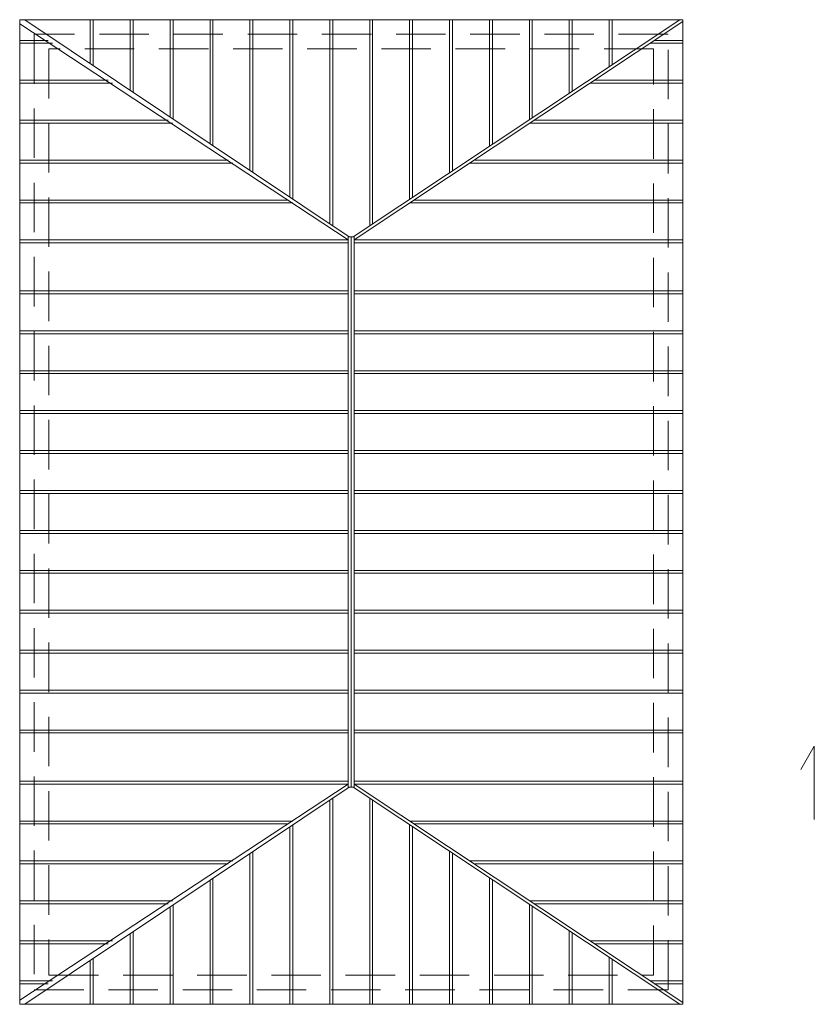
# Model space of a CAD drawing. Header units: millimetres. Extents: x 7052 to 69970, y -1719 to 15326.
# Tile 76 of 160: x 44029 to 44846, y 1940 to 2951. Entities that reach past the tile are written whole.
import ezdxf

# ---------------------------------------------------------------- set-up
doc = ezdxf.new("R2010")
doc.units = ezdxf.units.MM
doc.linetypes.add('HIDDEN', pattern=[9.525, 6.35, -3.175])
doc.layers.add('m_cienka', color=7, linetype='Continuous', lineweight=5)
doc.layers.add('m_widok', color=7, linetype='Continuous', lineweight=9)

msp = doc.modelspace()

# ---------------------------------------------------------------- linework, layer by layer
at = {"layer": 'm_cienka', "color": 0}
for p, q in [((44845.5, 2205), (44831.6, 2180.9)), ((44845.5, 2129.6), (44845.5, 2205))]:
    msp.add_line(p, q, dxfattribs=at)
at = {"layer": 'm_widok', "color": 0, "ltscale": 2}
for p, q in [((44029.3, 2946.8), (44366.8, 2724.9)), ((44367.8, 2727.8), (44034.6, 2950.9)), ((44101.8, 2906), (44101.8, 2950.9)), ((44104.8, 2903.9), (44104.8, 2950.9)), ((44142.8, 2878.5), (44142.8, 2950.9)), ((44145.8, 2876.5), (44145.8, 2950.9)), ((44183.8, 2851.1), (44183.8, 2950.9)), ((44186.8, 2849), (44186.8, 2950.9)), ((44224.8, 2823.6), (44224.8, 2950.9)), ((44227.8, 2821.6), (44227.8, 2950.9)), ((44265.8, 2796.2), (44265.8, 2950.9)), ((44268.8, 2794.2), (44268.8, 2950.9)), ((44306.8, 2768.7), (44306.8, 2950.9)), ((44309.8, 2766.7), (44309.8, 2950.9)), ((44347.8, 2741.3), (44347.8, 2950.9)), ((44350.8, 2739.3), (44350.8, 2950.9)), ((44707.5, 2950.9), (44371.8, 2727.8)), ((44710.3, 2949.1), (44372.8, 2724.9)), ((44388.8, 2739.1), (44388.8, 2950.9)), ((44391.8, 2741.1), (44391.8, 2950.9)), ((44429.8, 2766.4), (44429.8, 2950.9)), ((44432.8, 2768.4), (44432.8, 2950.9)), ((44470.8, 2793.6), (44470.8, 2950.9)), ((44473.8, 2795.6), (44473.8, 2950.9)), ((44511.8, 2820.8), (44511.8, 2950.9)), ((44514.8, 2822.8), (44514.8, 2950.9)), ((44552.8, 2848.1), (44552.8, 2950.9)), ((44555.8, 2850.1), (44555.8, 2950.9)), ((44593.8, 2875.3), (44593.8, 2950.9)), ((44596.8, 2877.3), (44596.8, 2950.9)), ((44634.8, 2902.6), (44634.8, 2950.9)), ((44637.8, 2904.6), (44637.8, 2950.9)), ((44029.3, 2929.7), (44058.5, 2929.7)), ((44029.3, 2929.7), (44058.5, 2929.7)), ((44029.3, 2926.7), (44063, 2926.7)), ((44029.3, 2926.7), (44063, 2926.7)), ((44710.3, 2926.7), (44676.6, 2926.7)), ((44710.3, 2926.7), (44676.6, 2926.7)), ((44710.3, 2929.7), (44681.1, 2929.7)), ((44710.3, 2929.7), (44681.1, 2929.7)), ((44029.3, 2888.7), (44120.2, 2888.7)), ((44029.3, 2885.7), (44124.7, 2885.7)), ((44710.3, 2885.7), (44614.8, 2885.7)), ((44710.3, 2888.7), (44619.4, 2888.7)), ((44029.3, 2847.7), (44181.9, 2847.7)), ((44029.3, 2844.7), (44186.4, 2844.7)), ((44710.3, 2844.7), (44553.1, 2844.7)), ((44710.3, 2847.7), (44557.6, 2847.7)), ((44029.3, 2806.7), (44243.6, 2806.7)), ((44029.3, 2803.7), (44248.1, 2803.7)), ((44710.3, 2803.7), (44491.4, 2803.7)), ((44710.3, 2806.7), (44495.9, 2806.7)), ((44029.3, 2765.7), (44305.3, 2765.7)), ((44029.3, 2762.7), (44309.8, 2762.7)), ((44710.3, 2762.7), (44429.7, 2762.7)), ((44710.3, 2765.7), (44434.2, 2765.7)), ((44029.3, 2724.9), (44366.8, 2724.9)), ((44029.3, 2721.9), (44366.8, 2721.9)), ((44366.8, 2727.8), (44366.8, 2163)), ((44366.8, 2727.8), (44372.8, 2727.8)), ((44369.8, 2727.8), (44369.8, 2163)), ((44372.8, 2727.8), (44372.8, 2163)), ((44710.3, 2724.9), (44372.8, 2724.9)), ((44710.3, 2721.9), (44372.8, 2721.9)), ((44029.3, 2672.5), (44366.8, 2672.5)), ((44029.3, 2669.5), (44366.8, 2669.5)), ((44710.3, 2672.5), (44372.8, 2672.5)), ((44710.3, 2669.5), (44372.8, 2669.5)), ((44029.3, 2631.5), (44366.8, 2631.5)), ((44710.3, 2631.5), (44372.8, 2631.5)), ((44029.3, 2628.5), (44366.8, 2628.5)), ((44710.3, 2628.5), (44372.8, 2628.5)), ((44029.3, 2590.5), (44366.8, 2590.5)), ((44710.3, 2590.5), (44372.8, 2590.5)), ((44029.3, 2587.5), (44366.8, 2587.5)), ((44710.3, 2587.5), (44372.8, 2587.5)), ((44029.3, 2549.5), (44366.8, 2549.5)), ((44710.3, 2549.5), (44372.8, 2549.5)), ((44029.3, 2546.5), (44366.8, 2546.5)), ((44710.3, 2546.5), (44372.8, 2546.5)), ((44029.3, 2508.5), (44366.8, 2508.5)), ((44710.3, 2508.5), (44372.8, 2508.5)), ((44029.3, 2505.5), (44366.8, 2505.5)), ((44710.3, 2505.5), (44372.8, 2505.5)), ((44029.3, 2467.5), (44366.8, 2467.5)), ((44710.3, 2467.5), (44372.8, 2467.5)), ((44029.3, 2464.5), (44366.8, 2464.5)), ((44710.3, 2464.5), (44372.8, 2464.5)), ((44029.3, 2426.5), (44366.8, 2426.5)), ((44710.3, 2426.5), (44372.8, 2426.5)), ((44029.3, 2423.5), (44366.8, 2423.5)), ((44710.3, 2423.5), (44372.8, 2423.5)), ((44029.3, 2385.5), (44366.8, 2385.5)), ((44029.3, 2382.5), (44366.8, 2382.5)), ((44710.3, 2385.5), (44372.8, 2385.5)), ((44710.3, 2382.5), (44372.8, 2382.5)), ((44029.3, 2344.5), (44366.8, 2344.5)), ((44029.3, 2341.5), (44366.8, 2341.5)), ((44710.3, 2344.5), (44372.8, 2344.5)), ((44710.3, 2341.5), (44372.8, 2341.5)), ((44029.3, 2303.5), (44366.8, 2303.5)), ((44029.3, 2300.5), (44366.8, 2300.5)), ((44710.3, 2303.5), (44372.8, 2303.5)), ((44710.3, 2300.5), (44372.8, 2300.5)), ((44029.3, 2262.5), (44366.8, 2262.5)), ((44029.3, 2259.5), (44366.8, 2259.5)), ((44710.3, 2262.5), (44372.8, 2262.5)), ((44710.3, 2259.5), (44372.8, 2259.5)), ((44029.3, 2221.5), (44366.8, 2221.5)), ((44029.3, 2218.5), (44366.8, 2218.5)), ((44710.3, 2221.5), (44372.8, 2221.5)), ((44710.3, 2218.5), (44372.8, 2218.5)), ((44029.3, 2169.1), (44366.8, 2169.1)), ((44029.3, 2166.1), (44366.8, 2166.1)), ((44029.3, 1944), (44366.8, 2165.9)), ((44710.3, 2169.1), (44372.8, 2169.1)), ((44710.3, 2166.1), (44372.8, 2166.1)), ((44710.3, 1941.7), (44372.8, 2165.9)), ((44367.8, 2163), (44034.6, 1939.9)), ((44366.8, 2163), (44372.8, 2163)), ((44707.5, 1939.9), (44371.8, 2163)), ((44347.8, 2149.6), (44347.8, 1939.9)), ((44350.8, 2151.6), (44350.8, 1939.9)), ((44388.8, 2151.7), (44388.8, 1939.9)), ((44391.8, 2149.7), (44391.8, 1939.9)), ((44029.3, 2128.1), (44309.8, 2128.1)), ((44029.3, 2125.1), (44305.3, 2125.1)), ((44309.8, 2124.1), (44309.8, 1939.9)), ((44710.3, 2128.1), (44429.7, 2128.1)), ((44429.8, 2124.5), (44429.8, 1939.9)), ((44710.3, 2125.1), (44434.2, 2125.1)), ((44306.8, 2122.1), (44306.8, 1939.9)), ((44432.8, 2122.5), (44432.8, 1939.9)), ((44265.8, 2094.7), (44265.8, 1939.9)), ((44268.8, 2096.7), (44268.8, 1939.9)), ((44470.8, 2097.2), (44470.8, 1939.9)), ((44473.8, 2095.2), (44473.8, 1939.9)), ((44029.3, 2087.1), (44248.1, 2087.1)), ((44029.3, 2084.1), (44243.6, 2084.1)), ((44710.3, 2087.1), (44491.4, 2087.1)), ((44710.3, 2084.1), (44495.9, 2084.1)), ((44224.8, 2067.2), (44224.8, 1939.9)), ((44227.8, 2069.2), (44227.8, 1939.9)), ((44511.8, 2070), (44511.8, 1939.9)), ((44514.8, 2068), (44514.8, 1939.9)), ((44029.3, 2046.1), (44186.4, 2046.1)), ((44029.3, 2043.1), (44181.9, 2043.1)), ((44552.8, 2042.7), (44552.8, 1939.9)), ((44710.3, 2046.1), (44553.1, 2046.1)), ((44710.3, 2043.1), (44557.6, 2043.1)), ((44183.8, 2039.8), (44183.8, 1939.9)), ((44186.8, 2041.8), (44186.8, 1939.9)), ((44555.8, 2040.8), (44555.8, 1939.9)), ((44142.8, 2012.3), (44142.8, 1939.9)), ((44145.8, 2014.3), (44145.8, 1939.9)), ((44593.8, 2015.5), (44593.8, 1939.9)), ((44596.8, 2013.5), (44596.8, 1939.9)), ((44029.3, 2005.1), (44124.7, 2005.1)), ((44029.3, 2002.1), (44120.2, 2002.1)), ((44710.3, 2005.1), (44614.8, 2005.1)), ((44710.3, 2002.1), (44619.4, 2002.1)), ((44101.8, 1984.9), (44101.8, 1939.9)), ((44104.8, 1986.9), (44104.8, 1939.9)), ((44634.8, 1988.3), (44634.8, 1939.9)), ((44637.8, 1986.3), (44637.8, 1939.9)), ((44029.3, 1964.1), (44063, 1964.1)), ((44710.3, 1964.1), (44676.6, 1964.1)), ((44029.3, 1961.1), (44058.5, 1961.1)), ((44710.3, 1961.1), (44681.1, 1961.1))]:
    msp.add_line(p, q, dxfattribs=at)
msp.add_lwpolyline([(44029.3, 2950.9), (44029.3, 1939.9), (44710.3, 1939.9), (44710.3, 2950.9)], close=True, dxfattribs=at)
at = {"layer": 'm_widok', "color": 0, "linetype": 'HIDDEN', "ltscale": 8}
for points in [[(44044.3, 2935.9), (44044.3, 1954.9), (44695.3, 1954.9), (44695.3, 2935.9)], [(44059.3, 2920.9), (44059.3, 1969.9), (44680.3, 1969.9), (44680.3, 2920.9)]]:
    msp.add_lwpolyline(points, close=True, dxfattribs=at)

doc.saveas('drawing.dxf')
